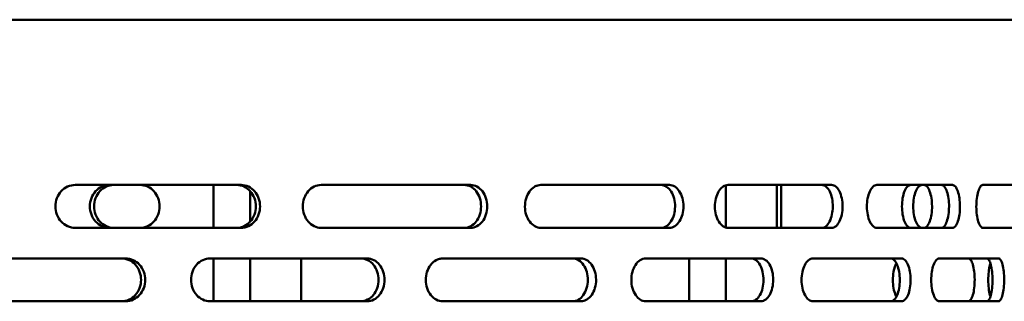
# Model space of a CAD drawing. Header units: millimetres. Extents: x -1845 to 7573, y -1484 to 1950.
# Tile 17 of 41: x 3953 to 4114, y 749 to 795. Entities that reach past the tile are written whole.
import ezdxf

# ---------------------------------------------------------------- set-up
doc = ezdxf.new("R2010")
doc.units = ezdxf.units.MM
doc.layers.add('Видимый контур (ГОСТ)', color=7, linetype='Continuous', lineweight=50)

msp = doc.modelspace()

# ---------------------------------------------------------------- linework, layer by layer
at = {"layer": 'Видимый контур (ГОСТ)'}
for p, q in [((4122.32, 795.17), (3602.32, 795.17)), ((3989, 768.17), (3961.86, 768.17)), ((3984.47, 761.17), (3984.47, 768.17)), ((4026.5, 768.17), (4002.06, 768.17)), ((4059.02, 768.17), (4038.01, 768.17)), ((4068.25, 761.22), (4068.25, 768.12)), ((4085.55, 768.17), (4068.62, 768.17)), ((4076.57, 768.17), (4076.57, 761.17)), ((4077.28, 761.17), (4077.28, 768.17)), ((4105.31, 768.17), (4092.96, 768.17)), ((4117.68, 768.17), (4110.3, 768.17)), ((3990.47, 762.17), (3990.47, 767.17)), ((3961.86, 761.17), (3989, 761.17)), ((4002.06, 761.17), (4026.5, 761.17)), ((4038.01, 761.17), (4059.02, 761.17)), ((4068.62, 761.17), (4085.55, 761.17)), ((4092.96, 761.17), (4105.31, 761.17)), ((4110.3, 761.17), (4117.68, 761.17)), ((3970.13, 756.17), (3942.15, 756.17)), ((4009.57, 756.17), (3983.91, 756.17)), ((3984.47, 749.17), (3984.47, 756.17)), ((3990.47, 749.17), (3990.47, 756.17)), ((3998.79, 756.17), (3998.79, 749.17)), ((4044.55, 756.17), (4021.97, 756.17)), ((4073.98, 756.17), (4055.17, 756.17)), ((4062.25, 749.17), (4062.25, 756.17)), ((4068.25, 749.17), (4068.25, 756.17)), ((4096.98, 756.17), (4082.52, 756.17)), ((4112.86, 756.17), (4103.18, 756.17)), ((3942.15, 749.17), (3970.13, 749.17)), ((3983.91, 749.17), (4009.57, 749.17)), ((4021.97, 749.17), (4044.55, 749.17)), ((4055.17, 749.17), (4073.98, 749.17)), ((4082.52, 749.17), (4096.98, 749.17)), ((4103.18, 749.17), (4112.86, 749.17))]:
    msp.add_line(p, q, dxfattribs=at)
for points, knots in [([(3961.86, 761.17), (3961.45, 761.17), (3961.02, 761.26), (3960.22, 761.62), (3959.86, 761.89), (3959.28, 762.51), (3959.03, 762.9), (3958.7, 763.76), (3958.62, 764.23), (3958.62, 765.11), (3958.7, 765.58), (3959.03, 766.44), (3959.28, 766.84), (3959.86, 767.46), (3960.22, 767.73), (3961.02, 768.08), (3961.45, 768.17), (3961.86, 768.17)], [0.527688, 0.527688, 0.527688, 0.527688, 0.659634, 0.659634, 0.791579, 0.791579, 0.923411, 0.923411, 1.055244, 1.055244, 1.187076, 1.187076, 1.318908, 1.318908, 1.450854, 1.450854, 1.582799, 1.582799, 1.582799, 1.582799]), ([(3967.47, 761.17), (3967.07, 761.17), (3966.64, 761.26), (3965.85, 761.62), (3965.48, 761.89), (3964.91, 762.51), (3964.67, 762.9), (3964.34, 763.76), (3964.26, 764.23), (3964.26, 765.11), (3964.34, 765.58), (3964.67, 766.44), (3964.91, 766.83), (3965.48, 767.46), (3965.85, 767.73), (3966.64, 768.08), (3967.07, 768.17), (3967.47, 768.17)], [0.528138, 0.528138, 0.528138, 0.528138, 0.660279, 0.660279, 0.792419, 0.792419, 0.924239, 0.924239, 1.056059, 1.056059, 1.187879, 1.187879, 1.319699, 1.319699, 1.451839, 1.451839, 1.58398, 1.58398, 1.58398, 1.58398]), ([(3968.15, 768.17), (3967.75, 768.17), (3967.32, 768.08), (3966.53, 767.73), (3966.17, 767.46), (3965.6, 766.83), (3965.35, 766.44), (3965.02, 765.58), (3964.94, 765.11), (3964.94, 764.23), (3965.02, 763.76), (3965.35, 762.9), (3965.6, 762.51), (3966.17, 761.89), (3966.53, 761.62), (3967.32, 761.26), (3967.75, 761.17), (3968.15, 761.17)], [0.528126, 0.528126, 0.528126, 0.528126, 0.660262, 0.660262, 0.792398, 0.792398, 0.924218, 0.924218, 1.056039, 1.056039, 1.187859, 1.187859, 1.319679, 1.319679, 1.451815, 1.451815, 1.583951, 1.583951, 1.583951, 1.583951]), ([(3975.65, 764.67), (3975.65, 765.11), (3975.57, 765.58), (3975.25, 766.44), (3975.01, 766.83), (3974.45, 767.46), (3974.09, 767.73), (3973.31, 768.08), (3972.88, 768.17), (3972.48, 768.17)], [0, 0, 0, 0, 0.1318194, 0.1318194, 0.2636387, 0.2636387, 0.3961365, 0.3961365, 0.5286344, 0.5286344, 0.5286344, 0.5286344]), ([(3988.31, 761.17), (3988.7, 761.17), (3989.11, 761.26), (3989.88, 761.62), (3990.22, 761.89), (3990.77, 762.51), (3991, 762.9), (3991.32, 763.76), (3991.39, 764.23), (3991.39, 764.67), (3991.39, 765.11), (3991.32, 765.58), (3991, 766.44), (3990.77, 766.83), (3990.22, 767.45), (3989.88, 767.72), (3989.11, 768.08), (3988.7, 768.17), (3988.31, 768.17)], [1.592251, 1.592251, 1.592251, 1.592251, 1.726032, 1.726032, 1.859813, 1.859813, 1.991577, 1.991577, 2.123342, 2.123342, 2.123342, 2.255107, 2.255107, 2.386872, 2.386872, 2.520653, 2.520653, 2.654434, 2.654434, 2.654434, 2.654434]), ([(3989, 768.17), (3989.39, 768.17), (3989.81, 768.08), (3990.57, 767.72), (3990.92, 767.45), (3991.46, 766.83), (3991.7, 766.44), (3992.01, 765.58), (3992.09, 765.11), (3992.09, 764.67), (3992.09, 764.23), (3992.01, 763.76), (3991.7, 762.9), (3991.46, 762.51), (3990.92, 761.89), (3990.57, 761.62), (3989.81, 761.26), (3989.39, 761.17), (3989, 761.17)], [1.592092, 1.592092, 1.592092, 1.592092, 1.725842, 1.725842, 1.859593, 1.859593, 1.991359, 1.991359, 2.123125, 2.123125, 2.123125, 2.254891, 2.254891, 2.386657, 2.386657, 2.520407, 2.520407, 2.654158, 2.654158, 2.654158, 2.654158]), ([(4002.06, 761.17), (4001.68, 761.17), (4001.29, 761.26), (4000.56, 761.62), (4000.22, 761.89), (3999.7, 762.51), (3999.47, 762.9), (3999.16, 763.76), (3999.09, 764.23), (3999.09, 765.11), (3999.16, 765.58), (3999.47, 766.44), (3999.7, 766.84), (4000.22, 767.46), (4000.56, 767.73), (4001.29, 768.08), (4001.68, 768.17), (4002.06, 768.17)], [0.527688, 0.527688, 0.527688, 0.527688, 0.659634, 0.659634, 0.791579, 0.791579, 0.923411, 0.923411, 1.055244, 1.055244, 1.187076, 1.187076, 1.318908, 1.318908, 1.450854, 1.450854, 1.582799, 1.582799, 1.582799, 1.582799]), ([(4025.49, 761.17), (4025.84, 761.17), (4026.2, 761.26), (4026.88, 761.62), (4027.19, 761.89), (4027.67, 762.51), (4027.88, 762.9), (4028.16, 763.76), (4028.22, 764.23), (4028.22, 764.67), (4028.22, 765.11), (4028.16, 765.58), (4027.88, 766.44), (4027.67, 766.83), (4027.19, 767.45), (4026.88, 767.72), (4026.2, 768.08), (4025.84, 768.17), (4025.49, 768.17)], [1.592251, 1.592251, 1.592251, 1.592251, 1.726032, 1.726032, 1.859813, 1.859813, 1.991577, 1.991577, 2.123342, 2.123342, 2.123342, 2.255107, 2.255107, 2.386872, 2.386872, 2.520653, 2.520653, 2.654434, 2.654434, 2.654434, 2.654434]), ([(4026.5, 768.17), (4026.85, 768.17), (4027.22, 768.08), (4027.89, 767.72), (4028.2, 767.45), (4028.69, 766.83), (4028.89, 766.44), (4029.17, 765.58), (4029.24, 765.11), (4029.24, 764.67), (4029.24, 764.23), (4029.17, 763.76), (4028.89, 762.9), (4028.69, 762.51), (4028.2, 761.89), (4027.89, 761.62), (4027.22, 761.26), (4026.85, 761.17), (4026.5, 761.17)], [1.592092, 1.592092, 1.592092, 1.592092, 1.725842, 1.725842, 1.859593, 1.859593, 1.991359, 1.991359, 2.123125, 2.123125, 2.123125, 2.254891, 2.254891, 2.386657, 2.386657, 2.520407, 2.520407, 2.654158, 2.654158, 2.654158, 2.654158]), ([(4038.01, 761.17), (4037.66, 761.17), (4037.32, 761.26), (4036.7, 761.61), (4036.42, 761.87), (4035.94, 762.51), (4035.74, 762.89), (4035.48, 763.73), (4035.41, 764.18), (4035.4, 765.09), (4035.47, 765.55), (4035.72, 766.39), (4035.9, 766.77), (4036.37, 767.43), (4036.66, 767.7), (4037.14, 767.98), (4037.31, 768.05), (4037.66, 768.15), (4037.83, 768.17), (4038.01, 768.17)], [0, 0, 0, 0, 0.139178, 0.139178, 0.27359, 0.27359, 0.412567, 0.412567, 0.546953, 0.546953, 0.685899, 0.685899, 0.820416, 0.820416, 0.95949, 0.95949, 1.032359, 1.032359, 1.103145, 1.103145, 1.103145, 1.103145]), ([(4057.66, 761.17), (4057.97, 761.17), (4058.27, 761.27), (4058.83, 761.62), (4059.08, 761.88), (4059.5, 762.53), (4059.67, 762.91), (4059.89, 763.75), (4059.95, 764.19), (4059.96, 765.09), (4059.9, 765.55), (4059.68, 766.38), (4059.53, 766.76), (4059.12, 767.42), (4058.86, 767.69), (4058.43, 767.98), (4058.28, 768.05), (4057.97, 768.15), (4057.81, 768.17), (4057.66, 768.17)], [0, 0, 0, 0, 0.142461, 0.142461, 0.279647, 0.279647, 0.418595, 0.418595, 0.551981, 0.551981, 0.689312, 0.689312, 0.822858, 0.822858, 0.96477, 0.96477, 1.038838, 1.038838, 1.110781, 1.110781, 1.110781, 1.110781]), ([(4059.02, 768.17), (4059.33, 768.17), (4059.63, 768.08), (4060.19, 767.72), (4060.44, 767.46), (4060.86, 766.81), (4061.03, 766.43), (4061.26, 765.59), (4061.32, 765.15), (4061.32, 764.25), (4061.27, 763.8), (4061.05, 762.96), (4060.89, 762.58), (4060.48, 761.92), (4060.22, 761.65), (4059.79, 761.37), (4059.64, 761.29), (4059.33, 761.2), (4059.17, 761.17), (4059.02, 761.17)], [0, 0, 0, 0, 0.142432, 0.142432, 0.279595, 0.279595, 0.418543, 0.418543, 0.551939, 0.551939, 0.689284, 0.689284, 0.822837, 0.822837, 0.964742, 0.964742, 1.03879, 1.03879, 1.110713, 1.110713, 1.110713, 1.110713]), ([(4068.62, 761.17), (4068.34, 761.17), (4068.05, 761.26), (4067.54, 761.61), (4067.31, 761.87), (4066.91, 762.51), (4066.75, 762.89), (4066.53, 763.73), (4066.47, 764.18), (4066.46, 765.09), (4066.52, 765.55), (4066.73, 766.39), (4066.88, 766.77), (4067.27, 767.43), (4067.5, 767.7), (4067.9, 767.98), (4068.04, 768.05), (4068.33, 768.15), (4068.47, 768.17), (4068.62, 768.17)], [0, 0, 0, 0, 0.139178, 0.139178, 0.27359, 0.27359, 0.412567, 0.412567, 0.546953, 0.546953, 0.685899, 0.685899, 0.820416, 0.820416, 0.95949, 0.95949, 1.032359, 1.032359, 1.103145, 1.103145, 1.103145, 1.103145]), ([(4083.95, 761.17), (4084.2, 761.17), (4084.44, 761.27), (4084.87, 761.62), (4085.07, 761.88), (4085.4, 762.53), (4085.53, 762.91), (4085.7, 763.75), (4085.75, 764.19), (4085.75, 765.09), (4085.71, 765.55), (4085.54, 766.38), (4085.42, 766.76), (4085.1, 767.42), (4084.9, 767.69), (4084.56, 767.98), (4084.44, 768.05), (4084.2, 768.15), (4084.08, 768.17), (4083.95, 768.17)], [0, 0, 0, 0, 0.142461, 0.142461, 0.279647, 0.279647, 0.418595, 0.418595, 0.551981, 0.551981, 0.689312, 0.689312, 0.822858, 0.822858, 0.96477, 0.96477, 1.038838, 1.038838, 1.110781, 1.110781, 1.110781, 1.110781]), ([(4085.55, 768.17), (4085.8, 768.17), (4086.04, 768.08), (4086.47, 767.72), (4086.67, 767.46), (4087, 766.81), (4087.13, 766.43), (4087.3, 765.59), (4087.35, 765.15), (4087.35, 764.25), (4087.31, 763.8), (4087.14, 762.96), (4087.02, 762.58), (4086.7, 761.92), (4086.5, 761.65), (4086.16, 761.37), (4086.04, 761.29), (4085.8, 761.2), (4085.68, 761.17), (4085.55, 761.17)], [0, 0, 0, 0, 0.142432, 0.142432, 0.279595, 0.279595, 0.418543, 0.418543, 0.551939, 0.551939, 0.689284, 0.689284, 0.822837, 0.822837, 0.964742, 0.964742, 1.03879, 1.03879, 1.110713, 1.110713, 1.110713, 1.110713]), ([(4092.96, 761.17), (4092.75, 761.17), (4092.53, 761.26), (4092.14, 761.61), (4091.97, 761.87), (4091.66, 762.51), (4091.54, 762.89), (4091.37, 763.73), (4091.33, 764.18), (4091.32, 765.09), (4091.36, 765.55), (4091.52, 766.39), (4091.64, 766.77), (4091.94, 767.43), (4092.12, 767.7), (4092.42, 767.98), (4092.53, 768.05), (4092.74, 768.15), (4092.85, 768.17), (4092.96, 768.17)], [0, 0, 0, 0, 0.139178, 0.139178, 0.27359, 0.27359, 0.412567, 0.412567, 0.546953, 0.546953, 0.685899, 0.685899, 0.820416, 0.820416, 0.95949, 0.95949, 1.032359, 1.032359, 1.103145, 1.103145, 1.103145, 1.103145]), ([(4098.49, 768.17), (4098.31, 768.17), (4098.12, 768.08), (4097.77, 767.73), (4097.61, 767.46), (4097.36, 766.84), (4097.24, 766.44), (4097.1, 765.58), (4097.06, 765.11), (4097.06, 764.67)], [-0.5274613, -0.5274613, -0.5274613, -0.5274613, -0.3955726, -0.3955726, -0.263684, -0.263684, -0.131842, -0.131842, 0, 0, 0, 0]), ([(4098.91, 764.67), (4098.91, 765.11), (4098.94, 765.58), (4099.09, 766.44), (4099.2, 766.84), (4099.46, 767.46), (4099.62, 767.73), (4099.97, 768.08), (4100.16, 768.17), (4100.34, 768.17)], [0, 0, 0, 0, 0.131842, 0.131842, 0.2636839, 0.2636839, 0.3955718, 0.3955718, 0.5274597, 0.5274597, 0.5274597, 0.5274597]), ([(4100.66, 768.17), (4100.83, 768.17), (4101.01, 768.08), (4101.33, 767.73), (4101.47, 767.48), (4101.71, 766.84), (4101.81, 766.45), (4101.94, 765.61), (4101.97, 765.17), (4101.98, 764.26), (4101.95, 763.8), (4101.82, 762.95), (4101.73, 762.57), (4101.49, 761.91), (4101.35, 761.65), (4101.1, 761.36), (4101.02, 761.29), (4100.84, 761.2), (4100.75, 761.17), (4100.66, 761.17)], [0, 0, 0, 0, 0.139178, 0.139178, 0.273589, 0.273589, 0.412567, 0.412567, 0.546953, 0.546953, 0.685899, 0.685899, 0.820416, 0.820416, 0.95949, 0.95949, 1.032359, 1.032359, 1.103145, 1.103145, 1.103145, 1.103145]), ([(4103.52, 761.17), (4103.69, 761.17), (4103.85, 761.27), (4104.15, 761.62), (4104.29, 761.88), (4104.51, 762.53), (4104.6, 762.91), (4104.72, 763.75), (4104.75, 764.19), (4104.76, 765.09), (4104.73, 765.55), (4104.61, 766.38), (4104.53, 766.76), (4104.31, 767.42), (4104.17, 767.69), (4103.94, 767.98), (4103.86, 768.05), (4103.69, 768.15), (4103.6, 768.17), (4103.52, 768.17)], [0, 0, 0, 0, 0.142461, 0.142461, 0.279647, 0.279647, 0.418595, 0.418595, 0.551981, 0.551981, 0.689312, 0.689312, 0.822858, 0.822858, 0.96477, 0.96477, 1.038838, 1.038838, 1.110781, 1.110781, 1.110781, 1.110781]), ([(4105.31, 768.17), (4105.47, 768.17), (4105.64, 768.08), (4105.94, 767.72), (4106.08, 767.46), (4106.3, 766.81), (4106.39, 766.43), (4106.51, 765.59), (4106.54, 765.15), (4106.55, 764.25), (4106.52, 763.8), (4106.4, 762.96), (4106.32, 762.58), (4106.1, 761.92), (4105.96, 761.65), (4105.73, 761.37), (4105.64, 761.29), (4105.48, 761.2), (4105.39, 761.17), (4105.31, 761.17)], [0, 0, 0, 0, 0.142432, 0.142432, 0.279595, 0.279595, 0.418543, 0.418543, 0.551939, 0.551939, 0.689284, 0.689284, 0.822837, 0.822837, 0.964742, 0.964742, 1.03879, 1.03879, 1.110713, 1.110713, 1.110713, 1.110713]), ([(4110.3, 761.17), (4110.16, 761.17), (4110.02, 761.26), (4109.76, 761.61), (4109.65, 761.87), (4109.44, 762.51), (4109.36, 762.89), (4109.25, 763.73), (4109.22, 764.18), (4109.22, 765.09), (4109.25, 765.55), (4109.35, 766.39), (4109.43, 766.77), (4109.63, 767.43), (4109.74, 767.7), (4109.94, 767.98), (4110.01, 768.05), (4110.15, 768.15), (4110.23, 768.17), (4110.3, 768.17)], [0, 0, 0, 0, 0.139178, 0.139178, 0.27359, 0.27359, 0.412567, 0.412567, 0.546953, 0.546953, 0.685899, 0.685899, 0.820416, 0.820416, 0.95949, 0.95949, 1.032359, 1.032359, 1.103145, 1.103145, 1.103145, 1.103145]), ([(3972.48, 761.17), (3972.88, 761.17), (3973.31, 761.26), (3974.09, 761.62), (3974.45, 761.89), (3975.01, 762.51), (3975.25, 762.9), (3975.57, 763.76), (3975.65, 764.23), (3975.65, 764.67)], [0.5283494, 0.5283494, 0.5283494, 0.5283494, 0.6608473, 0.6608473, 0.7933451, 0.7933451, 0.9251645, 0.9251645, 1.0569838, 1.0569838, 1.0569838, 1.0569838]), ([(4097.06, 764.67), (4097.06, 764.23), (4097.1, 763.76), (4097.24, 762.9), (4097.36, 762.51), (4097.61, 761.89), (4097.77, 761.62), (4098.12, 761.26), (4098.31, 761.17), (4098.49, 761.17)], [1.0548572, 1.0548572, 1.0548572, 1.0548572, 1.1866992, 1.1866992, 1.3185412, 1.3185412, 1.4504298, 1.4504298, 1.5823185, 1.5823185, 1.5823185, 1.5823185]), ([(4100.34, 761.17), (4100.16, 761.17), (4099.97, 761.26), (4099.62, 761.62), (4099.46, 761.89), (4099.2, 762.51), (4099.09, 762.9), (4098.94, 763.76), (4098.91, 764.23), (4098.91, 764.67)], [0.5273954, 0.5273954, 0.5273954, 0.5273954, 0.6592833, 0.6592833, 0.7911712, 0.7911712, 0.9230132, 0.9230132, 1.0548551, 1.0548551, 1.0548551, 1.0548551]), ([(4104.76, 764.55), (4104.76, 764.58), (4104.76, 764.61), (4104.75, 764.69), (4104.76, 764.74), (4104.76, 764.79)], [0.54321156, 0.54321156, 0.54321156, 0.54321156, 0.55198053, 0.55198053, 0.56785205, 0.56785205, 0.56785205, 0.56785205]), ([(3969.44, 749.17), (3969.84, 749.17), (3970.27, 749.26), (3971.06, 749.62), (3971.42, 749.89), (3971.98, 750.51), (3972.22, 750.9), (3972.55, 751.76), (3972.63, 752.23), (3972.63, 752.67), (3972.63, 753.11), (3972.55, 753.58), (3972.22, 754.44), (3971.98, 754.83), (3971.42, 755.46), (3971.06, 755.73), (3970.27, 756.08), (3969.84, 756.17), (3969.44, 756.17)], [1.584467, 1.584467, 1.584467, 1.584467, 1.7168, 1.7168, 1.849133, 1.849133, 1.980959, 1.980959, 2.112785, 2.112785, 2.112785, 2.244611, 2.244611, 2.376438, 2.376438, 2.508771, 2.508771, 2.641104, 2.641104, 2.641104, 2.641104]), ([(3970.13, 756.17), (3970.53, 756.17), (3970.96, 756.08), (3971.74, 755.73), (3972.1, 755.46), (3972.67, 754.83), (3972.91, 754.44), (3973.24, 753.58), (3973.31, 753.11), (3973.31, 752.67), (3973.31, 752.23), (3973.24, 751.76), (3972.91, 750.9), (3972.67, 750.51), (3972.1, 749.89), (3971.74, 749.62), (3970.96, 749.26), (3970.53, 749.17), (3970.13, 749.17)], [1.58443, 1.58443, 1.58443, 1.58443, 1.716756, 1.716756, 1.849081, 1.849081, 1.980908, 1.980908, 2.112734, 2.112734, 2.112734, 2.24456, 2.24456, 2.376387, 2.376387, 2.508712, 2.508712, 2.641038, 2.641038, 2.641038, 2.641038]), ([(3983.91, 749.17), (3983.52, 749.17), (3983.1, 749.26), (3982.34, 749.62), (3981.99, 749.89), (3981.43, 750.51), (3981.19, 750.9), (3980.88, 751.76), (3980.8, 752.23), (3980.8, 753.11), (3980.88, 753.58), (3981.19, 754.44), (3981.43, 754.83), (3981.99, 755.46), (3982.34, 755.73), (3983.1, 756.08), (3983.52, 756.17), (3983.91, 756.17)], [0.527492, 0.527492, 0.527492, 0.527492, 0.659455, 0.659455, 0.791417, 0.791417, 0.923257, 0.923257, 1.055097, 1.055097, 1.186937, 1.186937, 1.318777, 1.318777, 1.450739, 1.450739, 1.582702, 1.582702, 1.582702, 1.582702]), ([(4008.57, 749.17), (4008.93, 749.17), (4009.32, 749.26), (4010.03, 749.62), (4010.36, 749.89), (4010.87, 750.51), (4011.09, 750.9), (4011.38, 751.76), (4011.45, 752.23), (4011.45, 752.67), (4011.45, 753.11), (4011.38, 753.58), (4011.09, 754.44), (4010.87, 754.83), (4010.36, 755.46), (4010.03, 755.73), (4009.32, 756.08), (4008.93, 756.17), (4008.57, 756.17)], [1.584467, 1.584467, 1.584467, 1.584467, 1.7168, 1.7168, 1.849133, 1.849133, 1.980959, 1.980959, 2.112785, 2.112785, 2.112785, 2.244611, 2.244611, 2.376438, 2.376438, 2.508771, 2.508771, 2.641104, 2.641104, 2.641104, 2.641104]), ([(4009.57, 756.17), (4009.94, 756.17), (4010.33, 756.08), (4011.04, 755.73), (4011.36, 755.46), (4011.87, 754.83), (4012.09, 754.44), (4012.38, 753.58), (4012.46, 753.11), (4012.46, 752.67), (4012.46, 752.23), (4012.38, 751.76), (4012.09, 750.9), (4011.87, 750.51), (4011.36, 749.89), (4011.04, 749.62), (4010.33, 749.26), (4009.94, 749.17), (4009.57, 749.17)], [1.58443, 1.58443, 1.58443, 1.58443, 1.716756, 1.716756, 1.849081, 1.849081, 1.980908, 1.980908, 2.112734, 2.112734, 2.112734, 2.24456, 2.24456, 2.376387, 2.376387, 2.508712, 2.508712, 2.641038, 2.641038, 2.641038, 2.641038]), ([(4021.97, 749.17), (4021.6, 749.17), (4021.24, 749.26), (4020.57, 749.62), (4020.27, 749.87), (4019.75, 750.51), (4019.54, 750.89), (4019.26, 751.73), (4019.19, 752.18), (4019.18, 753.09), (4019.25, 753.55), (4019.52, 754.39), (4019.72, 754.77), (4020.22, 755.43), (4020.52, 755.7), (4021.04, 755.98), (4021.22, 756.05), (4021.59, 756.15), (4021.78, 756.17), (4021.97, 756.17)], [0, 0, 0, 0, 0.139188, 0.139188, 0.273693, 0.273693, 0.412695, 0.412695, 0.547064, 0.547064, 0.685925, 0.685925, 0.820384, 0.820384, 0.959554, 0.959554, 1.032434, 1.032434, 1.103232, 1.103232, 1.103232, 1.103232]), ([(4043.19, 749.17), (4043.53, 749.17), (4043.85, 749.26), (4044.45, 749.62), (4044.72, 749.87), (4045.18, 750.51), (4045.37, 750.9), (4045.61, 751.74), (4045.68, 752.18), (4045.69, 753.09), (4045.63, 753.55), (4045.39, 754.39), (4045.21, 754.77), (4044.77, 755.43), (4044.49, 755.69), (4044.03, 755.98), (4043.87, 756.05), (4043.53, 756.15), (4043.36, 756.17), (4043.19, 756.17)], [0, 0, 0, 0, 0.139843, 0.139843, 0.274876, 0.274876, 0.41388, 0.41388, 0.548029, 0.548029, 0.686562, 0.686562, 0.820854, 0.820854, 0.960443, 0.960443, 1.033648, 1.033648, 1.10476, 1.10476, 1.10476, 1.10476]), ([(4044.55, 756.17), (4044.88, 756.17), (4045.21, 756.08), (4045.81, 755.73), (4046.07, 755.47), (4046.53, 754.83), (4046.72, 754.44), (4046.97, 753.6), (4047.03, 753.16), (4047.04, 752.25), (4046.98, 751.8), (4046.74, 750.95), (4046.57, 750.57), (4046.12, 749.92), (4045.85, 749.65), (4045.38, 749.37), (4045.22, 749.29), (4044.88, 749.2), (4044.72, 749.17), (4044.55, 749.17)], [0, 0, 0, 0, 0.13984, 0.13984, 0.274871, 0.274871, 0.413874, 0.413874, 0.548025, 0.548025, 0.68656, 0.68656, 0.820852, 0.820852, 0.960439, 0.960439, 1.033642, 1.033642, 1.104753, 1.104753, 1.104753, 1.104753]), ([(4055.17, 749.17), (4054.86, 749.17), (4054.55, 749.26), (4053.99, 749.62), (4053.73, 749.87), (4053.29, 750.51), (4053.11, 750.89), (4052.87, 751.73), (4052.81, 752.18), (4052.8, 753.09), (4052.86, 753.55), (4053.09, 754.39), (4053.26, 754.77), (4053.69, 755.43), (4053.95, 755.7), (4054.39, 755.98), (4054.54, 756.05), (4054.86, 756.15), (4055.02, 756.17), (4055.17, 756.17)], [0, 0, 0, 0, 0.139188, 0.139188, 0.273693, 0.273693, 0.412695, 0.412695, 0.547064, 0.547064, 0.685925, 0.685925, 0.820384, 0.820384, 0.959554, 0.959554, 1.032434, 1.032434, 1.103232, 1.103232, 1.103232, 1.103232]), ([(4072.39, 749.17), (4072.66, 749.17), (4072.93, 749.26), (4073.42, 749.62), (4073.63, 749.87), (4074.01, 750.51), (4074.16, 750.9), (4074.36, 751.74), (4074.41, 752.18), (4074.42, 753.09), (4074.37, 753.55), (4074.17, 754.39), (4074.03, 754.77), (4073.67, 755.43), (4073.45, 755.69), (4073.07, 755.98), (4072.94, 756.05), (4072.67, 756.15), (4072.53, 756.17), (4072.39, 756.17)], [0, 0, 0, 0, 0.139843, 0.139843, 0.274876, 0.274876, 0.41388, 0.41388, 0.548029, 0.548029, 0.686562, 0.686562, 0.820854, 0.820854, 0.960443, 0.960443, 1.033648, 1.033648, 1.10476, 1.10476, 1.10476, 1.10476]), ([(4073.98, 756.17), (4074.25, 756.17), (4074.52, 756.08), (4075.01, 755.73), (4075.22, 755.47), (4075.6, 754.83), (4075.75, 754.44), (4075.95, 753.6), (4076, 753.16), (4076, 752.25), (4075.96, 751.8), (4075.76, 750.95), (4075.62, 750.57), (4075.26, 749.92), (4075.04, 749.65), (4074.66, 749.37), (4074.53, 749.29), (4074.26, 749.2), (4074.12, 749.17), (4073.98, 749.17)], [0, 0, 0, 0, 0.13984, 0.13984, 0.274871, 0.274871, 0.413874, 0.413874, 0.548025, 0.548025, 0.68656, 0.68656, 0.820852, 0.820852, 0.960439, 0.960439, 1.033642, 1.033642, 1.104753, 1.104753, 1.104753, 1.104753]), ([(4082.52, 749.17), (4082.28, 749.17), (4082.03, 749.26), (4081.58, 749.62), (4081.38, 749.87), (4081.03, 750.51), (4080.89, 750.89), (4080.69, 751.73), (4080.64, 752.18), (4080.64, 753.09), (4080.68, 753.55), (4080.87, 754.39), (4081, 754.77), (4081.34, 755.43), (4081.55, 755.7), (4081.9, 755.98), (4082.02, 756.05), (4082.27, 756.15), (4082.4, 756.17), (4082.52, 756.17)], [0, 0, 0, 0, 0.139188, 0.139188, 0.273693, 0.273693, 0.412695, 0.412695, 0.547064, 0.547064, 0.685925, 0.685925, 0.820384, 0.820384, 0.959554, 0.959554, 1.032434, 1.032434, 1.103232, 1.103232, 1.103232, 1.103232]), ([(4095.21, 749.17), (4095.41, 749.17), (4095.61, 749.26), (4095.97, 749.62), (4096.13, 749.87), (4096.4, 750.51), (4096.51, 750.9), (4096.66, 751.74), (4096.7, 752.18), (4096.7, 753.09), (4096.67, 753.55), (4096.52, 754.39), (4096.42, 754.77), (4096.15, 755.43), (4095.99, 755.69), (4095.71, 755.98), (4095.61, 756.05), (4095.41, 756.15), (4095.31, 756.17), (4095.21, 756.17)], [0, 0, 0, 0, 0.139843, 0.139843, 0.274876, 0.274876, 0.41388, 0.41388, 0.548029, 0.548029, 0.686562, 0.686562, 0.820854, 0.820854, 0.960443, 0.960443, 1.033648, 1.033648, 1.10476, 1.10476, 1.10476, 1.10476]), ([(4096.14, 749.93), (4096.1, 750.01), (4096.06, 750.1), (4095.88, 750.51), (4095.77, 750.9), (4095.62, 751.74), (4095.58, 752.18), (4095.58, 753.09), (4095.61, 753.55), (4095.76, 754.39), (4095.86, 754.77), (4096.04, 755.2), (4096.09, 755.31), (4096.14, 755.41)], [0.2370798, 0.2370798, 0.2370798, 0.2370798, 0.2748763, 0.2748763, 0.4138797, 0.4138797, 0.5480289, 0.5480289, 0.6865623, 0.6865623, 0.8208537, 0.8208537, 0.8679993, 0.8679993, 0.8679993, 0.8679993]), ([(4096.98, 756.17), (4097.18, 756.17), (4097.38, 756.08), (4097.74, 755.73), (4097.9, 755.47), (4098.18, 754.83), (4098.29, 754.44), (4098.43, 753.6), (4098.47, 753.16), (4098.48, 752.25), (4098.44, 751.8), (4098.3, 750.95), (4098.2, 750.57), (4097.93, 749.92), (4097.77, 749.65), (4097.49, 749.37), (4097.39, 749.29), (4097.19, 749.2), (4097.09, 749.17), (4096.98, 749.17)], [0, 0, 0, 0, 0.13984, 0.13984, 0.274871, 0.274871, 0.413874, 0.413874, 0.548025, 0.548025, 0.68656, 0.68656, 0.820852, 0.820852, 0.960439, 0.960439, 1.033642, 1.033642, 1.104753, 1.104753, 1.104753, 1.104753]), ([(4103.18, 749.17), (4103.01, 749.17), (4102.83, 749.26), (4102.51, 749.62), (4102.37, 749.87), (4102.12, 750.51), (4102.02, 750.89), (4101.88, 751.73), (4101.84, 752.18), (4101.84, 753.09), (4101.87, 753.55), (4102, 754.39), (4102.1, 754.77), (4102.34, 755.43), (4102.49, 755.7), (4102.74, 755.98), (4102.83, 756.05), (4103, 756.15), (4103.09, 756.17), (4103.18, 756.17)], [0, 0, 0, 0, 0.139188, 0.139188, 0.273693, 0.273693, 0.412695, 0.412695, 0.547064, 0.547064, 0.685925, 0.685925, 0.820384, 0.820384, 0.959554, 0.959554, 1.032434, 1.032434, 1.103232, 1.103232, 1.103232, 1.103232]), ([(4107.9, 756.17), (4108.04, 756.17), (4108.18, 756.08), (4108.44, 755.73), (4108.55, 755.48), (4108.74, 754.84), (4108.82, 754.45), (4108.92, 753.61), (4108.95, 753.17), (4108.95, 752.26), (4108.93, 751.8), (4108.83, 750.95), (4108.76, 750.57), (4108.57, 749.91), (4108.45, 749.65), (4108.26, 749.36), (4108.19, 749.29), (4108.04, 749.2), (4107.97, 749.17), (4107.9, 749.17)], [0, 0, 0, 0, 0.139202, 0.139202, 0.273718, 0.273718, 0.412721, 0.412721, 0.547084, 0.547084, 0.685938, 0.685938, 0.820394, 0.820394, 0.959573, 0.959573, 1.03246, 1.03246, 1.103266, 1.103266, 1.103266, 1.103266]), ([(4110.95, 749.17), (4111.07, 749.17), (4111.19, 749.26), (4111.42, 749.62), (4111.51, 749.87), (4111.68, 750.51), (4111.75, 750.9), (4111.84, 751.74), (4111.86, 752.18), (4111.86, 753.09), (4111.84, 753.55), (4111.76, 754.39), (4111.69, 754.77), (4111.53, 755.43), (4111.43, 755.69), (4111.26, 755.98), (4111.2, 756.05), (4111.07, 756.15), (4111.01, 756.17), (4110.95, 756.17)], [0, 0, 0, 0, 0.139843, 0.139843, 0.274876, 0.274876, 0.41388, 0.41388, 0.548029, 0.548029, 0.686562, 0.686562, 0.820854, 0.820854, 0.960443, 0.960443, 1.033648, 1.033648, 1.10476, 1.10476, 1.10476, 1.10476]), ([(4111.52, 749.93), (4111.5, 750.01), (4111.47, 750.1), (4111.37, 750.51), (4111.3, 750.9), (4111.2, 751.74), (4111.18, 752.18), (4111.18, 753.09), (4111.2, 753.55), (4111.29, 754.39), (4111.35, 754.77), (4111.46, 755.2), (4111.49, 755.31), (4111.52, 755.41)], [0.2370798, 0.2370798, 0.2370798, 0.2370798, 0.2748763, 0.2748763, 0.4138797, 0.4138797, 0.5480289, 0.5480289, 0.6865623, 0.6865623, 0.8208537, 0.8208537, 0.8679993, 0.8679993, 0.8679993, 0.8679993]), ([(4112.86, 756.17), (4112.98, 756.17), (4113.1, 756.08), (4113.33, 755.73), (4113.42, 755.47), (4113.59, 754.83), (4113.66, 754.44), (4113.75, 753.6), (4113.77, 753.16), (4113.77, 752.25), (4113.75, 751.8), (4113.67, 750.95), (4113.6, 750.57), (4113.44, 749.92), (4113.34, 749.65), (4113.17, 749.37), (4113.11, 749.29), (4112.98, 749.2), (4112.92, 749.17), (4112.86, 749.17)], [0, 0, 0, 0, 0.13984, 0.13984, 0.274871, 0.274871, 0.413874, 0.413874, 0.548025, 0.548025, 0.68656, 0.68656, 0.820852, 0.820852, 0.960439, 0.960439, 1.033642, 1.033642, 1.104753, 1.104753, 1.104753, 1.104753])]:
    msp.add_open_spline(points, degree=3, knots=knots, dxfattribs=at)

doc.saveas('drawing.dxf')
